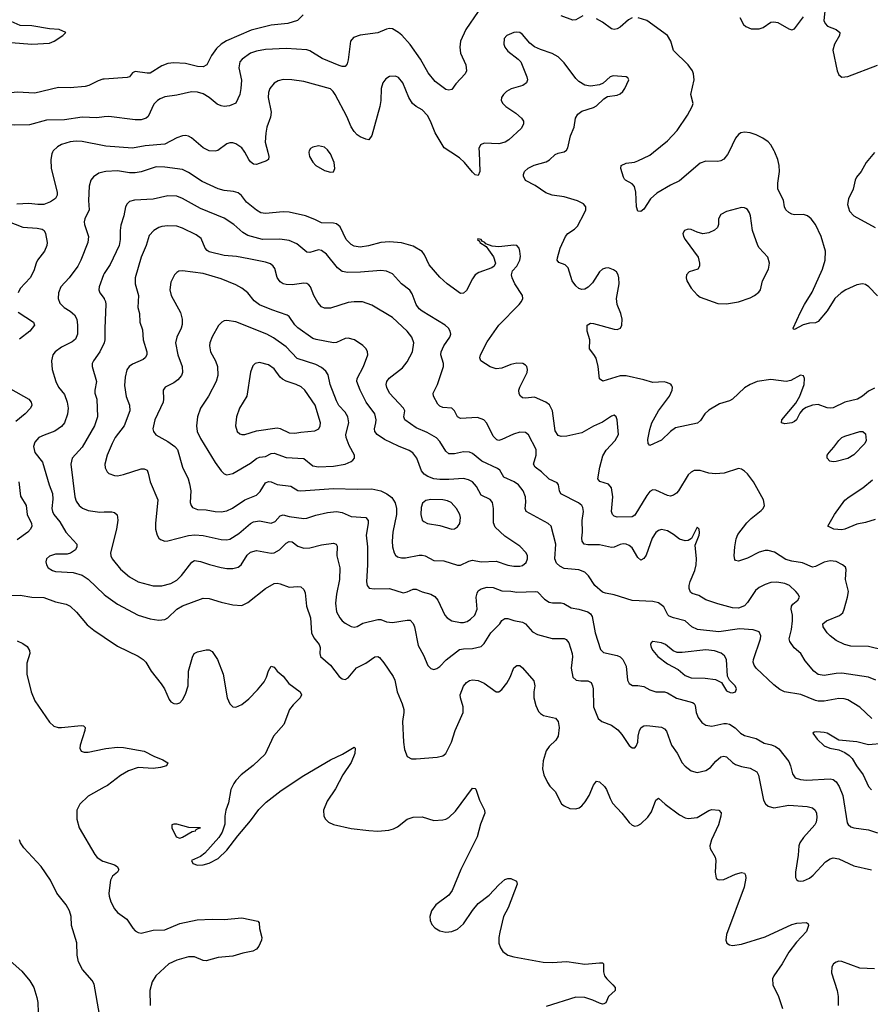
# Model space of a CAD drawing. Header units: inches. Extents: x 990586 to 1117858, y 769490 to 892071.
# Tile 119 of 248: x 1059428 to 1065182, y 824237 to 830896. Entities that reach past the tile are written whole.
import ezdxf

# ---------------------------------------------------------------- set-up
doc = ezdxf.new("R2010")
doc.units = ezdxf.units.IN
doc.header["$MEASUREMENT"] = 0
for name, color, linetype in [('B0852', 7, 'Continuous'), ('B0853', 7, 'Continuous'), ('B0862', 7, 'Continuous'), ('B0863', 7, 'Continuous')]:
    doc.layers.add(name, color=color, linetype=linetype)

msp = doc.modelspace()

# ---------------------------------------------------------------- linework, layer by layer
at = {"layer": 'B0852', "color": 6}
for points, elevation in [([(1059649.5, 830000), (1059644.9, 829990), (1059639, 829950), (1059640.8, 829890), (1059681.9, 829730), (1059682.3, 829710), (1059670, 829686.3), (1059636.5, 829663.5), (1059590, 829647.4), (1059550, 829646.8), (1059490, 829653.6), (1059407.7, 829647.7)], 2700), ([(1060000, 829867.4), (1059962.2, 829857.8), (1059926, 829834), (1059908.2, 829810), (1059897.8, 829770), (1059892.6, 829672.6), (1059897.8, 829610), (1059869.2, 829550), (1059865, 829530), (1059866.5, 829510), (1059893.3, 829430), (1059887.8, 829390), (1059841.8, 829270), (1059821.3, 829230), (1059762.7, 829150), (1059707.1, 829090), (1059689.2, 829049.2), (1059688.1, 829010), (1059699.2, 828979.2), (1059727.5, 828950), (1059770, 828925.9), (1059799.4, 828899.4), (1059813.5, 828870), (1059819, 828830), (1059818.7, 828770), (1059804.7, 828735.3), (1059782.6, 828717.4), (1059710, 828682.2), (1059667.9, 828650), (1059652.8, 828630), (1059642.5, 828590), (1059647.6, 828530), (1059672, 828450), (1059691.1, 828410), (1059730, 828361.4), (1059749.3, 828309.3), (1059755.9, 828270), (1059751.5, 828228.5), (1059731.3, 828170), (1059710, 828144.2), (1059666.5, 828113.5), (1059592.6, 828087.4), (1059557.9, 828070), (1059530, 828038.1), (1059522.3, 828010), (1059531.3, 827970), (1059582.6, 827902.6), (1059627.7, 827750), (1059650, 827691.2), (1059652.6, 827652.6), (1059645.5, 827590), (1059649.4, 827569.4), (1059659.4, 827550), (1059699.2, 827499.2), (1059738.8, 827430), (1059813.8, 827350), (1059815.2, 827330), (1059805, 827310), (1059772.1, 827287.9), (1059750, 827282.6), (1059670, 827282.4), (1059630, 827267.3), (1059610.1, 827250), (1059604.2, 827230), (1059608.1, 827210), (1059621.3, 827190), (1059650, 827170.1), (1059670, 827164.8), (1059790, 827157.9), (1059850, 827139.3), (1059890, 827113.1), (1060000, 827008.4)], 2800), ([(1059304.8, 829550), (1059450, 829493), (1059546.7, 829486.7), (1059578.9, 829478.9), (1059593.1, 829470), (1059602, 829450), (1059613.1, 829390), (1059612.1, 829370), (1059596.2, 829330), (1059548.9, 829270), (1059538.5, 829250), (1059523.3, 829196.7), (1059498.5, 829150), (1059430, 829077.1), (1059417, 829050)], 2700), ([(1060000, 829179.6), (1059994, 829170), (1059964.7, 829090), (1059963.7, 829070), (1059969.5, 829050), (1059999.6, 829010), (1060000, 829009.2)], 2900), ([(1059417.2, 828917.2), (1059521.5, 828850), (1059528.2, 828830), (1059497.1, 828790), (1059425.4, 828734.6)], 2700), ([(1060000.1, 828710), (1059970.2, 828649.8), (1059927.5, 828590), (1059919.1, 828570), (1059917, 828550), (1059947.7, 828450), (1059936, 828390), (1059937, 828370), (1059950.2, 828330), (1059953.3, 828210), (1059933, 828150), (1059850, 828004.9), (1059783.5, 827930), (1059774, 827890), (1059800.6, 827670), (1059810, 827639.3), (1059829.7, 827609.7), (1059852.1, 827592.1), (1059890, 827577.6), (1059970, 827566.1), (1060000, 827566.8)], 2900), ([(1059275.4, 828450), (1059490.3, 828330.3), (1059506.5, 828310), (1059509, 828290), (1059499.8, 828270), (1059464.9, 828230), (1059401.1, 828178.9)], 2700), ([(1059421.9, 827770), (1059433.7, 827673.7), (1059470.8, 827610), (1059477.5, 827550), (1059506.8, 827490), (1059510.1, 827470), (1059501.7, 827450), (1059482.1, 827430), (1059410, 827377.9)], 2700), ([(1059370, 827002.2), (1059430, 827003.8), (1059510, 826990.7), (1059590, 826989.5), (1059670, 826958.9), (1059742.7, 826942.7), (1059769.5, 826929.5), (1059811.7, 826890), (1059884.7, 826804.7), (1059928.5, 826768.5), (1060000, 826720.4)], 2700), ([(1059410, 826695), (1059450, 826678), (1059477.3, 826657.3), (1059495, 826630), (1059496.4, 826610), (1059475.2, 826544.8), (1059477, 826470), (1059505.3, 826350), (1059529.8, 826290), (1059630, 826144.3), (1059658.7, 826118.7), (1059689.1, 826109.1), (1059710, 826108.7), (1059843.7, 826123.7), (1059859.6, 826119.6), (1059870, 826110.3), (1059868.4, 826088.4), (1059837.1, 825990), (1059835.1, 825970), (1059842.7, 825950), (1059863.4, 825943.4), (1059890, 825943.5), (1060000, 825964.7)], 2600), ([(1060000, 825704.9), (1059890, 825644.2), (1059835.2, 825590), (1059815.2, 825550), (1059813.2, 825490), (1059830.5, 825430), (1059935.2, 825250), (1059952.7, 825230), (1059990, 825205.3), (1060000, 825202.2)], 2600), ([(1059968.6, 824168.6), (1059932.6, 824372.6), (1059917.9, 824397.9), (1059853, 824473), (1059825.3, 824525.3), (1059816.2, 824570), (1059813.5, 824653.5), (1059778.7, 824770), (1059775.2, 824830), (1059765.3, 824870), (1059741.5, 824910), (1059678.6, 824990), (1059636.5, 825076.5), (1059573.8, 825170), (1059455.6, 825295.6), (1059434.1, 825330), (1059427.2, 825350)], 2600), ([(1059325.7, 824565.7), (1059441.2, 824461.2), (1059496.9, 824396.9), (1059522.9, 824350), (1059544.1, 824284.1), (1059549.8, 824250), (1059554.4, 824114.4)], 2600)]:
    msp.add_lwpolyline(points, dxfattribs=dict(at, elevation=elevation))
at = {"layer": 'B0853', "color": 6}
for points, elevation in [([(1059370, 830742), (1059510, 830730.3), (1059630, 830736.3), (1059661.5, 830750), (1059719.5, 830790), (1059739.5, 830810), (1059694, 830830), (1059630, 830834.5), (1059510, 830854.8), (1059430, 830856.4), (1059350, 830893.4)], 2400), ([(1060000, 830493.5), (1059990, 830492.8), (1059957.6, 830482.4), (1059895.1, 830450), (1059870, 830444.3), (1059770, 830436.3), (1059690, 830437.2), (1059530, 830399.2), (1059410, 830405.5), (1059370, 830402.3), (1059290, 830385.6), (1059190, 830387.5), (1059090, 830363.2), (1059067.3, 830352.7), (1059045.7, 830334.3), (1058927.8, 830170), (1058913.2, 830130), (1058891, 830010), (1058885.1, 830000)], 2500), ([(1060000, 830238.2), (1059950, 830232.4), (1059850, 830237.9), (1059730, 830218.4), (1059610, 830215.8), (1059495.1, 830184.9), (1059390, 830182.4), (1059270, 830190.9), (1059210, 830178.2), (1059189.4, 830170), (1059163.6, 830150), (1059149.8, 830130), (1059147.7, 830110), (1059163.7, 830090), (1059250, 830032.2), (1059277.9, 830000)], 2600), ([(1060000, 830042.1), (1059850, 830072.7), (1059810, 830074.7), (1059770, 830070), (1059710, 830051.4), (1059682.9, 830037.1), (1059654.2, 830010), (1059649.5, 830000)], 2700)]:
    msp.add_lwpolyline(points, dxfattribs=dict(at, elevation=elevation))
at = {"layer": 'B0862', "color": 6}
for points, elevation in [([(1061105.5, 830000), (1061112.9, 829970), (1061110.4, 829949.6), (1061097.9, 829942.1), (1061030, 829916.7), (1061010, 829919.9), (1060990, 829934.1), (1060977.6, 829950), (1060951, 830000)], 2700), ([(1061383.6, 830000), (1061383.1, 829996.9), (1061387.5, 829970), (1061410, 829932.8), (1061430, 829910.7), (1061490, 829875.8), (1061530, 829864.6), (1061550, 829866.6), (1061560.1, 829890), (1061554.6, 829930), (1061530, 829989.1), (1061522.2, 830000)], 2800), ([(1062534.9, 830000), (1062539.4, 829870), (1062530, 829841.4), (1062510, 829847.5), (1062490, 829864.9), (1062436, 829930), (1062402.1, 829962.1), (1062344.5, 830000)], 2700), ([(1065210, 828404.3), (1065170, 828384.1), (1065128.9, 828350), (1065095.1, 828330), (1065010, 828309.8), (1064930, 828271.9), (1064910, 828267.8), (1064890, 828271), (1064830, 828293.6), (1064790, 828289.2), (1064747.5, 828272.5), (1064722.9, 828257.1), (1064705.4, 828234.6), (1064681.9, 828190), (1064670, 828178.3), (1064650, 828169.9), (1064604, 828164), (1064581.2, 828170), (1064584.3, 828190), (1064677, 828303), (1064704.8, 828350), (1064733.8, 828430), (1064735.6, 828470), (1064730, 828487.8), (1064710, 828492.6), (1064644.9, 828455.1), (1064611.7, 828448.3), (1064510, 828461.9), (1064416.3, 828450), (1064370.1, 828430), (1064330, 828406.2), (1064250, 828329.1), (1064230, 828318.3), (1064162.4, 828297.6), (1064090, 828254.7), (1064063.4, 828230), (1064033.7, 828186.3), (1064012.1, 828167.9), (1063864.6, 828135.4), (1063829.4, 828110.6), (1063770, 828052), (1063690, 828015.4), (1063679.9, 828030), (1063676.9, 828056.9), (1063690, 828124.6), (1063704, 828170), (1063748.1, 828251.9), (1063824.1, 828350), (1063841.7, 828390), (1063844.7, 828410), (1063840, 828420), (1063831.8, 828431.8), (1063803.5, 828443.5), (1063786.4, 828446.4), (1063710, 828442.5), (1063650, 828460.5), (1063530, 828487), (1063490, 828486.7), (1063372.1, 828452.1), (1063350, 828468.4), (1063341.2, 828550), (1063326.3, 828606.3), (1063312.3, 828632.3), (1063282.8, 828670), (1063284.8, 828730), (1063265.5, 828790), (1063266.4, 828830), (1063290, 828842.7), (1063310, 828841.9), (1063450, 828802.4), (1063470, 828801.1), (1063492.9, 828810), (1063502, 828830), (1063503.5, 828870), (1063494.3, 828910), (1063469.2, 828969.2), (1063464.5, 829010), (1063482, 829110), (1063481.6, 829150), (1063476.5, 829170), (1063464.1, 829190), (1063444.8, 829204.8), (1063410, 829217.3), (1063390, 829216.5), (1063370, 829208.5), (1063350, 829191.7), (1063303.7, 829116.3), (1063273.5, 829086.5), (1063250, 829074.7), (1063230, 829072), (1063210, 829078.9), (1063190, 829096), (1063164.3, 829130), (1063138.7, 829218.7), (1063117.4, 829237.4), (1063074.3, 829254.3), (1063064.7, 829270), (1063065.9, 829285.9), (1063083.3, 829350), (1063119.8, 829430), (1063134.7, 829450), (1063180.9, 829479.1), (1063201, 829499), (1063249.2, 829590), (1063257.7, 829610), (1063257.3, 829630), (1063242.2, 829650), (1063200.3, 829670), (1063110, 829698.4), (1063030, 829709.9), (1062986.3, 829726.3), (1062914.5, 829774.5), (1062850, 829809.6), (1062836.9, 829836.9), (1062836.2, 829850), (1062843.7, 829870), (1062867.6, 829892.4), (1062908.6, 829911.4), (1062990, 829934.9), (1063012, 829948), (1063050, 829985.2), (1063070, 829994.1), (1063100.4, 830000)], 2700), ([(1064224.4, 830000), (1064216.5, 829983.5), (1064190, 829952.3), (1064170, 829941.3), (1064150, 829937.2), (1064070, 829940), (1064030, 829925.2), (1063890, 829807.1), (1063830, 829778), (1063737.3, 829722.7), (1063695.9, 829684.1), (1063650, 829613.8), (1063630, 829598.7), (1063610, 829600.4), (1063599.9, 829630), (1063595.1, 829730), (1063587.6, 829767.6), (1063570, 829786.3), (1063525.3, 829810), (1063518.6, 829818.6), (1063511.2, 829831.2), (1063495, 829890), (1063496, 829910), (1063530, 829925.4), (1063587.1, 829932.9), (1063610, 829940.6), (1063690, 829979.9), (1063714.9, 830000)], 2600), ([(1065230, 829028.4), (1065171.2, 829090), (1065150, 829104.7), (1065130, 829110.6), (1065090, 829103.4), (1065015.9, 829070), (1064985.4, 829050), (1064942, 829010), (1064890, 828926.1), (1064830, 828854.8), (1064810, 828845.4), (1064770, 828843.1), (1064726.6, 828833.4), (1064670, 828799.8), (1064662.9, 828802.9), (1064659.1, 828810), (1064710, 828918.8), (1064735.7, 828970), (1064787.6, 829052.4), (1064858.7, 829210), (1064875.7, 829270), (1064879.3, 829330), (1064848.4, 829430), (1064810, 829510.3), (1064782.5, 829550), (1064757.2, 829570), (1064730, 829579.3), (1064670, 829577.1), (1064650, 829582), (1064630, 829592.2), (1064610.2, 829610.2), (1064602.2, 829630), (1064595.1, 829675.1), (1064556.7, 829750), (1064556.3, 829790), (1064567.8, 829870), (1064565.6, 829910), (1064556.6, 829950), (1064536.2, 830000)], 2600), ([(1065210, 829997.8), (1065152.9, 829930), (1065119.3, 829870), (1065089.5, 829830.5), (1065079.2, 829810), (1065065.5, 829750), (1065034.4, 829685.6), (1065027.3, 829647.3), (1065041.4, 829601.4), (1065070.6, 829570.6), (1065214.1, 829490)], 2600), ([(1065270, 826633.2), (1065170, 826657.7), (1065050, 826659.8), (1065007.6, 826670), (1064950, 826698.4), (1064910, 826728.3), (1064889.3, 826750), (1064862.6, 826790), (1064860.9, 826810), (1064886.3, 826830), (1064974.4, 826865.6), (1064994.9, 826885.1), (1065005.2, 826910), (1065028.6, 826990), (1065034.1, 827030), (1065014, 827110), (1065018.9, 827178.9), (1065013.2, 827193.2), (1064994.3, 827210), (1064950, 827231.8), (1064910, 827237.1), (1064870, 827228.5), (1064810, 827198.3), (1064790, 827193.8), (1064722.6, 827222.6), (1064650, 827233.8), (1064610, 827246.1), (1064534.4, 827294.4), (1064490, 827306.7), (1064470, 827306), (1064430, 827295.3), (1064350, 827254.3), (1064310, 827240.5), (1064290, 827235.2), (1064270, 827239.2), (1064265.1, 827245.1), (1064260.1, 827270), (1064265.6, 827330), (1064274.7, 827385.3), (1064285.3, 827414.7), (1064345.8, 827494.2), (1064376.2, 827523.8), (1064443.7, 827576.3), (1064457, 827590), (1064466, 827610), (1064458.8, 827650), (1064390.8, 827770), (1064350, 827824.8), (1064330, 827843.7), (1064310, 827856.3), (1064290, 827860.3), (1064192.7, 827830), (1064135.6, 827824.4), (1064090, 827829), (1064030, 827847.6), (1063990, 827846.4), (1063970, 827836.3), (1063950, 827817.2), (1063883.5, 827710), (1063870, 827693.2), (1063850, 827679.5), (1063830, 827674.4), (1063810, 827677.7), (1063730, 827713.8), (1063710, 827715.5), (1063690, 827704.4), (1063670, 827678.2), (1063590, 827545.1), (1063570, 827532.9), (1063470, 827532.2), (1063450, 827538.8), (1063437.4, 827550), (1063432.2, 827570), (1063439.7, 827670), (1063430.7, 827730.7), (1063410, 827755), (1063353.3, 827773.3), (1063337.8, 827790), (1063351.8, 827870), (1063372.7, 827947.3), (1063395.8, 827984.2), (1063456.8, 828050), (1063479.6, 828090), (1063469.5, 828189.5), (1063462.7, 828210), (1063450, 828220.5), (1063430, 828215), (1063370, 828173.4), (1063310, 828147.5), (1063230, 828103.2), (1063130, 828080.2), (1063090, 828077.3), (1063070, 828084.7), (1063050, 828115.4), (1063031.6, 828251.6), (1063011.9, 828291.9), (1062986.7, 828310), (1062910, 828344), (1062850, 828337.1), (1062830, 828339.5), (1062814.9, 828350), (1062805.6, 828365.6), (1062804.8, 828390), (1062810.5, 828410), (1062861.5, 828510), (1062863.6, 828530), (1062857.7, 828550), (1062850, 828559.4), (1062830.9, 828570.9), (1062790, 828573.9), (1062750, 828564.7), (1062690, 828538.3), (1062650, 828535), (1062610, 828548.8), (1062547.2, 828590), (1062541.1, 828610), (1062544, 828630), (1062590, 828716.9), (1062670, 828831.1), (1062807.3, 828970), (1062822.8, 828990), (1062830.9, 829010), (1062829.3, 829030), (1062777.5, 829110), (1062759, 829150), (1062754.8, 829170), (1062761.9, 829198.1), (1062790, 829230.1), (1062811.5, 829270), (1062814.9, 829294.9), (1062811.6, 829331.6), (1062805.5, 829350), (1062790, 829368.4), (1062770, 829370.9), (1062670, 829359.6), (1062624.4, 829364.4), (1062580.4, 829380.4), (1062575.1, 829390), (1062557.2, 829397.2), (1062550, 829410.7), (1062526, 829414), (1062523.8, 829410), (1062538.4, 829398.4), (1062540.5, 829390), (1062582.6, 829362.6), (1062599.8, 829339.8), (1062632.4, 829292.4), (1062646.2, 829250), (1062637.8, 829230), (1062621.3, 829218.7), (1062534.4, 829185.6), (1062510, 829169.9), (1062490, 829143.2), (1062450, 829064.5), (1062430, 829046.3), (1062410, 829043.8), (1062320.2, 829110), (1062270, 829155.2), (1062197.3, 829237.3), (1062166.4, 829306.4), (1062150, 829327.9), (1062090, 829365.5), (1062010, 829388.1), (1061930, 829393.5), (1061870, 829389.2), (1061787.4, 829367.4), (1061730, 829358.2), (1061690, 829363.6), (1061670, 829376.6), (1061637.3, 829410), (1061594.7, 829494.7), (1061570, 829516.3), (1061550, 829520.6), (1061470, 829521.6), (1061425.4, 829545.4), (1061362, 829570), (1061250, 829594.4), (1061210, 829597.1), (1061090, 829584.8), (1061059.9, 829590), (1061030, 829607.5), (1060961.9, 829661.9), (1060927.3, 829707.3), (1060905.8, 829725.8), (1060874.8, 829734.8), (1060810, 829740.5), (1060770, 829752.2), (1060661.2, 829801.2), (1060570, 829862.6), (1060530, 829882), (1060410, 829899.6), (1060350, 829900.3), (1060250, 829867.7), (1060210, 829860.7), (1060170, 829860.4), (1060090, 829874), (1060010, 829870), (1060000, 829867.4)], 2800), ([(1065219.6, 826430), (1065168.9, 826450), (1064990, 826477.5), (1064950, 826474.9), (1064870, 826460.7), (1064830, 826466.7), (1064799.2, 826490), (1064740.9, 826560.9), (1064712.9, 826610), (1064667.6, 826647.6), (1064636.9, 826690), (1064633.8, 826710), (1064648.9, 826771.1), (1064655.4, 826830), (1064655.2, 826870), (1064646.1, 826910), (1064647.7, 826930), (1064657, 826943), (1064691.8, 826970), (1064701.9, 826990), (1064693.7, 827010), (1064677, 827030), (1064634.7, 827070), (1064602.9, 827082.9), (1064548.8, 827091.2), (1064510, 827089), (1064470, 827076.2), (1064430, 827055.8), (1064404.7, 827035.3), (1064350, 826955.4), (1064330, 826933.2), (1064290, 826917), (1064250, 826918.9), (1064150, 826944.7), (1064070, 826973.6), (1064021.3, 827001.3), (1063976.4, 827016.4), (1063964.8, 827024.8), (1063955.6, 827050), (1063956.4, 827070), (1063963.1, 827096.9), (1063994, 827170), (1064004.4, 827210), (1064005.7, 827250), (1063996.7, 827343.3), (1064024.3, 827410), (1064025.5, 827425.5), (1064023.1, 827450), (1064010, 827464), (1063972, 827388), (1063950, 827373.1), (1063930, 827370.6), (1063890, 827383.6), (1063850, 827415.5), (1063810, 827439.3), (1063770, 827447.3), (1063750, 827441.7), (1063730, 827427.6), (1063705.3, 827390), (1063665.5, 827274.5), (1063650, 827252), (1063630, 827241.6), (1063610, 827258.4), (1063570, 827323.6), (1063550, 827339.5), (1063530, 827348.1), (1063510, 827350.9), (1063490, 827347.5), (1063450, 827328.8), (1063430, 827325.7), (1063350, 827344.9), (1063270, 827344.9), (1063245.2, 827350), (1063231.7, 827370), (1063229.9, 827390), (1063234.3, 827430), (1063231.7, 827510), (1063242.1, 827570), (1063237.3, 827597.3), (1063229.9, 827610), (1063207.7, 827627.7), (1063089.2, 827689.2), (1063078.7, 827710), (1063071.5, 827751.5), (1063063.2, 827763.2), (1063010, 827788.2), (1062957.6, 827837.6), (1062914.3, 827870), (1062904.3, 827890), (1062922.5, 827950), (1062922.2, 827990), (1062868.6, 828088.6), (1062850, 828103.4), (1062810, 828106), (1062767.3, 828092.7), (1062690, 828056.2), (1062670, 828051), (1062655.1, 828055.1), (1062630, 828079.7), (1062587.9, 828167.9), (1062568.3, 828190), (1062524.8, 828204.8), (1062410, 828199), (1062389.9, 828210), (1062368.7, 828250), (1062350, 828268.4), (1062290, 828274.3), (1062270, 828281.7), (1062255.3, 828295.3), (1062228, 828350), (1062224.6, 828370), (1062254.2, 828430), (1062294, 828550), (1062293.8, 828570), (1062277, 828630), (1062278.2, 828650), (1062297.5, 828690), (1062338.3, 828750), (1062343.7, 828770), (1062340.4, 828790), (1062327.5, 828810), (1062306.2, 828830), (1062150, 828924), (1062130, 828940.6), (1062108.7, 828970), (1062081.7, 829041.7), (1062067.2, 829067.2), (1062010.7, 829110.7), (1061950, 829176.7), (1061910, 829195.8), (1061870, 829201), (1061732.3, 829187.7), (1061647.5, 829187.5), (1061610, 829194.2), (1061577.1, 829217.1), (1061502.9, 829310), (1061470, 829334.1), (1061450, 829338.6), (1061390, 829322.7), (1061370, 829323.5), (1061301.4, 829381.4), (1061250, 829403.6), (1061187.3, 829412.7), (1061070, 829408.5), (1060970, 829437.6), (1060936.4, 829456.4), (1060875.8, 829510), (1060810, 829553.9), (1060650, 829619), (1060530, 829687.4), (1060490, 829701.6), (1060430, 829704.7), (1060330, 829682.9), (1060203.6, 829676.4), (1060170, 829666.3), (1060154, 829650), (1060143.5, 829630), (1060132.2, 829570), (1060112.9, 829507.1), (1060107.6, 829470), (1060108.4, 829410), (1060101.1, 829370), (1060038.7, 829241.3), (1060000, 829179.6)], 2900), ([(1065192.5, 826170), (1065110, 826247.7), (1065030, 826297.4), (1065004.1, 826304.1), (1064970, 826304.9), (1064870, 826287.8), (1064830, 826287), (1064810, 826291.1), (1064712, 826332), (1064602.2, 826350), (1064570, 826366.5), (1064530, 826398.9), (1064410.5, 826510), (1064396.1, 826530), (1064390.2, 826550), (1064390.9, 826570), (1064439.2, 826710), (1064440.8, 826730), (1064430, 826755.8), (1064389.7, 826769.7), (1064295.9, 826775.9), (1064157, 826757), (1064011.8, 826771.8), (1063974.1, 826790), (1063930, 826830.8), (1063850, 826850.5), (1063822.2, 826862.2), (1063811.8, 826871.8), (1063784.3, 826924.3), (1063750, 826951.8), (1063710, 826960.3), (1063570, 826967.4), (1063450, 827006.4), (1063390, 827016.7), (1063370, 827024.8), (1063318.8, 827070), (1063275.5, 827135.5), (1063250, 827159.7), (1063210, 827175.2), (1063110, 827184.6), (1063080.7, 827200.7), (1063060, 827220), (1063048.4, 827250), (1063054.7, 827350), (1063022.5, 827470), (1063003.8, 827490), (1062854.9, 827570), (1062847.8, 827590), (1062852.6, 827632.6), (1062849.5, 827670), (1062832.7, 827710), (1062801.9, 827750), (1062771.6, 827770), (1062703, 827803), (1062675, 827850), (1062660.8, 827860.8), (1062554.4, 827910), (1062490, 827961.2), (1062470.6, 827970.6), (1062430, 827973.4), (1062370, 827959.3), (1062330, 827960.6), (1062310, 827977.1), (1062270, 828044.4), (1062248.2, 828068.2), (1062184.9, 828104.9), (1062110, 828136.5), (1062032, 828190), (1062025.9, 828210), (1062032.3, 828250), (1062023.4, 828270), (1061928.4, 828370), (1061911.6, 828408.4), (1061907.9, 828430), (1061911.7, 828450), (1061927.1, 828472.9), (1062017.3, 828542.7), (1062050, 828582.6), (1062084.6, 828650), (1062093.1, 828710), (1062079.4, 828750), (1062049.6, 828790), (1061950, 828882.1), (1061810, 828965.4), (1061747.5, 828987.5), (1061690, 828988.7), (1061650, 828983.1), (1061530, 828944.4), (1061490, 828944.1), (1061470, 828955.2), (1061444.6, 828984.6), (1061418.4, 829030), (1061394.9, 829090), (1061383, 829103), (1061370, 829111.2), (1061350, 829114.2), (1061270, 829102), (1061230, 829104.5), (1061210, 829110.8), (1061190, 829123.4), (1061178.1, 829138.1), (1061170, 829152.9), (1061153.1, 829213.1), (1061141.9, 829230), (1061123.9, 829243.9), (1061090, 829256.2), (1060978.8, 829278.8), (1060893.8, 829293.8), (1060810, 829300.9), (1060710, 829326.6), (1060695.1, 829335.1), (1060682.5, 829350), (1060655.6, 829415.6), (1060622, 829442), (1060530, 829486), (1060490, 829499.4), (1060430, 829502.5), (1060390, 829497.1), (1060368.4, 829490), (1060334.7, 829470), (1060304.2, 829435.8), (1060282.7, 829370), (1060249.2, 829290), (1060208.5, 829150), (1060209.8, 829110), (1060231, 829030), (1060227.7, 828950), (1060237.7, 828910), (1060241.2, 828850), (1060259, 828799), (1060262.4, 828730), (1060288.9, 828650), (1060286.8, 828630), (1060275.8, 828610), (1060262.3, 828597.7), (1060190, 828565.4), (1060168.4, 828550), (1060151.5, 828528.5), (1060141.2, 828478.8), (1060137.3, 828422.7), (1060148.1, 828348.1), (1060171.4, 828290), (1060172.2, 828250), (1060135.3, 828150), (1060074, 828070), (1060052.3, 828030), (1060019.6, 827950), (1060003.9, 827890), (1060005.6, 827865.6), (1060018.6, 827838.6), (1060030, 827827.1), (1060070, 827813.5), (1060090, 827812.2), (1060130, 827819.9), (1060250, 827858.8), (1060270, 827858.8), (1060289, 827849), (1060297.7, 827830), (1060309.6, 827770), (1060361.6, 827650), (1060346.9, 827490), (1060347.4, 827450), (1060357.8, 827410), (1060369.5, 827389.5), (1060380.4, 827380.4), (1060409.8, 827369.8), (1060430, 827371.3), (1060570, 827407.7), (1060611.5, 827411.5), (1060670, 827407.2), (1060790, 827380.6), (1060830, 827378.3), (1060850, 827384), (1060910, 827420.5), (1060990, 827488.1), (1061010, 827499.4), (1061050, 827505.9), (1061130, 827490.6), (1061156.5, 827503.5), (1061190, 827541.8), (1061210, 827547.1), (1061250, 827536), (1061350, 827522.6), (1061370, 827524.4), (1061430, 827544.2), (1061510, 827562.2), (1061570, 827570), (1061610, 827563.2), (1061670, 827535.5), (1061770, 827530), (1061784.9, 827510), (1061785.8, 827490), (1061772, 827410), (1061780.1, 827330), (1061780.3, 827210), (1061773.3, 827093.3), (1061777.8, 827070), (1061791.6, 827051.6), (1061826.4, 827046.4), (1061930, 827048.2), (1062020.9, 827020.9), (1062050, 827027), (1062090, 827044.3), (1062110, 827044.3), (1062150, 827026), (1062210, 827011), (1062235.4, 826995.4), (1062256.9, 826970), (1062303.9, 826870), (1062319.7, 826850), (1062350.7, 826830.7), (1062410, 826818.6), (1062430, 826819), (1062453.8, 826826.2), (1062477.9, 826842.1), (1062505.9, 826870), (1062522.8, 826910), (1062515.4, 826990), (1062522.1, 827017.9), (1062530, 827032.9), (1062550, 827047.2), (1062590, 827058.7), (1062630, 827055.1), (1062690, 827032.9), (1062750, 827032.4), (1062790, 827024.1), (1062916.9, 827030), (1062930, 827026.3), (1062977.9, 826977.9), (1063010, 826957.3), (1063031.6, 826951.6), (1063090, 826951.8), (1063107.9, 826947.9), (1063158.6, 826918.6), (1063210.2, 826910.2), (1063270.8, 826890.8), (1063290, 826878), (1063299.7, 826859.7), (1063320.5, 826750), (1063357.2, 826637.2), (1063376.8, 826616.8), (1063470, 826597), (1063490, 826587.4), (1063507.1, 826570), (1063530, 826524.8), (1063539.2, 826430), (1063550, 826406.5), (1063573.7, 826393.7), (1063610, 826394), (1063650, 826386.3), (1063690, 826364.3), (1063730, 826350.7), (1063790, 826349.6), (1063810, 826344.6), (1063870, 826307.5), (1063979.1, 826279.1), (1063990.7, 826270.7), (1063997, 826257), (1064004.4, 826210), (1064017, 826177), (1064043.1, 826143.1), (1064070, 826125), (1064110, 826118.5), (1064190, 826136.4), (1064210, 826136.8), (1064230, 826131), (1064267.7, 826107.7), (1064302.9, 826070), (1064330, 826054.7), (1064410, 826034.8), (1064464.1, 826004.1), (1064513.1, 825993.1), (1064541.5, 825981.5), (1064563.9, 825963.9), (1064630, 825879.4), (1064642.1, 825850), (1064655.5, 825795.5), (1064673, 825770), (1064710, 825757.5), (1064750, 825752.8), (1064910, 825762.6), (1064930, 825756.8), (1064950, 825740.8), (1064970.4, 825710), (1064994.9, 825650), (1065025.5, 825465.5), (1065032.7, 825452.7), (1065050, 825438.6), (1065070.8, 825430.8), (1065170, 825417.4), (1065230, 825396.4)], 3000), ([(1060000, 829009.2), (1060008.8, 828990), (1060011.1, 828970), (1060003, 828810), (1060004.7, 828730), (1060000.1, 828710)], 2900), ([(1065214.9, 827514.9), (1065150, 827495.7), (1065090, 827484.4), (1065010, 827449.5), (1064990, 827445.5), (1064935.1, 827450), (1064893.7, 827470), (1064939.1, 827550), (1065010, 827646.1), (1065038.1, 827670), (1065131.8, 827730), (1065196.7, 827783.3)], 2700), ([(1060000, 827566.8), (1060050, 827568.1), (1060070, 827564), (1060086.4, 827546.4), (1060090.9, 827510.9), (1060083, 827450), (1060042.8, 827290), (1060044.5, 827270), (1060053, 827250), (1060110, 827179.5), (1060170, 827129), (1060230, 827093.6), (1060330, 827066.3), (1060390, 827066.7), (1060450, 827083.3), (1060490, 827106.3), (1060522.2, 827137.8), (1060593, 827227), (1060610, 827237.7), (1060650, 827232.9), (1060710.8, 827210.8), (1060790, 827190.5), (1060830, 827184.8), (1060870, 827185.3), (1060905.4, 827194.6), (1060926.4, 827210), (1060966.3, 827273.7), (1060990, 827295.2), (1061030, 827306.1), (1061130, 827288), (1061150, 827290.6), (1061185.5, 827310), (1061230, 827355.4), (1061250, 827366.8), (1061270, 827365.3), (1061310, 827336.7), (1061350, 827321.2), (1061390, 827323.7), (1061470, 827345), (1061550, 827355.7), (1061568.5, 827348.5), (1061574.6, 827334.6), (1061573.1, 827270), (1061593.7, 827190), (1061591.8, 827110), (1061570, 827010), (1061563.8, 826950), (1061571.8, 826891.8), (1061594, 826850), (1061610, 826829.7), (1061630, 826814.2), (1061670, 826793.2), (1061690, 826787.7), (1061710, 826791.5), (1061750, 826814.7), (1061850, 826839.4), (1061870, 826839.8), (1061910, 826824.8), (1061950, 826818.9), (1062050, 826835.6), (1062070, 826835), (1062090, 826813.1), (1062098, 826790), (1062123.1, 826663.1), (1062159, 826599), (1062189, 826529), (1062210, 826508), (1062230, 826502.1), (1062250, 826507.8), (1062270, 826521.5), (1062313.6, 826566.4), (1062403.4, 826636.6), (1062430, 826641.9), (1062490, 826642.7), (1062550, 826657.6), (1062570, 826676.5), (1062615.3, 826750), (1062675.4, 826810), (1062690, 826832.5), (1062710, 826846.8), (1062730, 826845.7), (1062770, 826832.5), (1062830, 826821.3), (1062850, 826809.7), (1062896.2, 826756.2), (1062930, 826737.9), (1063030, 826711), (1063110, 826711.4), (1063125.4, 826705.4), (1063142.6, 826682.6), (1063165.1, 826610), (1063168.1, 826588.1), (1063159.1, 826510), (1063170.1, 826450), (1063191.1, 826430), (1063224.2, 826424.2), (1063270, 826424.6), (1063293.5, 826413.5), (1063303.5, 826390), (1063306.1, 826370), (1063310.1, 826250), (1063340.4, 826170), (1063366.7, 826150), (1063430, 826124.9), (1063473.5, 826093.5), (1063502, 826062), (1063550, 825987), (1063570, 825972.6), (1063590, 825972.3), (1063597.7, 825982.3), (1063608.6, 826010), (1063611.7, 826050), (1063621.4, 826090), (1063631.7, 826108.3), (1063650, 826121.1), (1063670, 826123.5), (1063770, 826110.8), (1063790, 826100.8), (1063804, 826084), (1063837.2, 825990), (1063875.4, 825935.4), (1063910, 825871.4), (1063930, 825848.6), (1063970, 825817), (1064010, 825805.8), (1064070, 825818.9), (1064101.4, 825838.6), (1064137.6, 825882.4), (1064170, 825911.8), (1064190, 825916.3), (1064210, 825910.5), (1064250, 825872.1), (1064270, 825859.2), (1064310, 825845.3), (1064370, 825833.8), (1064414.2, 825810), (1064426.6, 825786.6), (1064458.4, 825618.4), (1064472.1, 825592.1), (1064490, 825576.6), (1064530, 825566.6), (1064630, 825583.2), (1064753.9, 825573.9), (1064790, 825566), (1064808.2, 825550), (1064818, 825530), (1064821.2, 825501.2), (1064816.6, 825470), (1064806.2, 825450), (1064730, 825366.3), (1064704.7, 825330), (1064697.9, 825310), (1064693.4, 825246.6), (1064674.7, 825130), (1064675.8, 825095.8), (1064682.4, 825082.4), (1064693.4, 825073.4), (1064710, 825069.7), (1064730, 825072.1), (1064770, 825089.4), (1064794.9, 825110), (1064879.6, 825200.4), (1064910, 825222), (1064930, 825227.2), (1064970, 825220.8), (1065070, 825173.3), (1065190, 825146.1)], 2900), ([(1060000, 827008.4), (1060010, 826998.9), (1060090, 826943.5), (1060230, 826870), (1060310, 826845.2), (1060370, 826834.9), (1060410, 826840.6), (1060430, 826850.9), (1060491.4, 826908.6), (1060530, 826932), (1060670, 826984.1), (1060710, 826982.4), (1060790, 826956.9), (1060870, 826939.5), (1060930, 826934.4), (1060970, 826953.9), (1061090, 827048.7), (1061150, 827083.4), (1061170, 827086.2), (1061190, 827081.9), (1061250, 827058.1), (1061310, 827063), (1061330, 827060.1), (1061350, 827043.2), (1061359.2, 827019.2), (1061367.3, 826930), (1061395.9, 826850), (1061401.6, 826750), (1061416.8, 826716.8), (1061454.5, 826670), (1061460.2, 826650), (1061457.5, 826610), (1061462.7, 826590), (1061530, 826530.1), (1061590, 826454.2), (1061610, 826438.5), (1061630, 826435), (1061650, 826444.4), (1061706.8, 826513.2), (1061770, 826544), (1061830, 826586.7), (1061850, 826590.5), (1061862.4, 826582.4), (1061890, 826547.7), (1061955.2, 826455.2), (1061965.6, 826430), (1061981.5, 826350), (1062015.2, 826270), (1062025.8, 826230), (1062027, 826210), (1062017.2, 826150), (1062023.4, 826010), (1062030, 825960.4), (1062050, 825913.7), (1062078.5, 825898.5), (1062110, 825896.7), (1062251.4, 825908.6), (1062290, 825917.9), (1062310, 825932.5), (1062349.9, 826010), (1062372.7, 826090), (1062426.6, 826210), (1062428.3, 826250), (1062409.2, 826310), (1062408.1, 826330), (1062430, 826389.5), (1062450, 826414.4), (1062470, 826426.9), (1062490, 826432), (1062530, 826427.2), (1062570, 826408.9), (1062650, 826349.8), (1062670, 826351.4), (1062690, 826365.4), (1062723.6, 826410), (1062744.9, 826450), (1062770, 826513.5), (1062790, 826529.5), (1062810, 826528.3), (1062830, 826512.7), (1062905.9, 826425.9), (1062911.8, 826391.8), (1062905.2, 826350), (1062905.1, 826310), (1062918.2, 826258.2), (1062938.3, 826218.3), (1062950, 826204.4), (1062971.2, 826191.2), (1063051.8, 826171.8), (1063070, 826149.2), (1063076.7, 826110), (1063070.3, 826049.7), (1063055.6, 826024.4), (1063010, 825981.7), (1062990, 825950.7), (1062970, 825884.2), (1062965.2, 825830), (1062973.9, 825790), (1062998, 825738), (1063013.4, 825713.4), (1063050, 825676.6), (1063093.2, 825593.2), (1063110, 825580.1), (1063150, 825561.5), (1063190, 825558.9), (1063213.2, 825566.8), (1063230, 825578.5), (1063253.9, 825606.1), (1063280.1, 825650), (1063310, 825719.2), (1063330, 825745.7), (1063350, 825741.8), (1063384.9, 825710), (1063397.9, 825690), (1063421, 825630), (1063438.5, 825598.5), (1063501, 825530), (1063550, 825466.4), (1063570, 825448.1), (1063590, 825441.5), (1063610, 825446.2), (1063630, 825458.1), (1063677.2, 825502.8), (1063700.8, 825539.2), (1063730, 825618.5), (1063750, 825630.8), (1063794.3, 825590), (1063890, 825518.8), (1063930, 825499), (1063950, 825494.4), (1064010, 825499.9), (1064090, 825548.6), (1064110, 825554.9), (1064156.1, 825550), (1064172, 825532), (1064171.4, 825510), (1064154.9, 825450), (1064107.4, 825350), (1064097, 825310), (1064099.2, 825290), (1064131.5, 825231.5), (1064136.6, 825210), (1064133.1, 825130), (1064140.2, 825090), (1064150, 825080.2), (1064158.7, 825078.7), (1064190, 825082), (1064270, 825116.9), (1064310, 825128.7), (1064330, 825124.4), (1064338.1, 825110), (1064340.3, 825090), (1064327.9, 825030), (1064210.1, 824710), (1064204.1, 824670), (1064211.3, 824651.3), (1064230, 824640.1), (1064250, 824635.9), (1064310, 824643.5), (1064470, 824694.7), (1064650, 824776.1), (1064685.8, 824785.8), (1064750.1, 824790.1), (1064761.1, 824781.1), (1064764.7, 824770), (1064749.4, 824730), (1064682.5, 824657.5), (1064630.4, 824589.6), (1064584.6, 824510), (1064528.9, 824430), (1064520.7, 824410), (1064522.9, 824370), (1064560.6, 824290), (1064587.2, 824210)], 2800), ([(1060000, 826720.4), (1060090, 826659.9), (1060230, 826592.5), (1060262.7, 826570), (1060280.6, 826550), (1060317.6, 826490), (1060385.3, 826405.3), (1060406.4, 826370), (1060437.9, 826297.9), (1060450, 826283.5), (1060470, 826271.3), (1060490, 826268.5), (1060510, 826275.8), (1060530, 826296.6), (1060550, 826334.4), (1060567.6, 826390), (1060570.6, 826490), (1060595.9, 826584.1), (1060608.8, 826610), (1060630, 826620.6), (1060690, 826634.1), (1060710, 826633.5), (1060730, 826622.3), (1060766, 826570), (1060804.5, 826470), (1060831.9, 826310), (1060849.5, 826269.5), (1060870, 826250.1), (1060890, 826246.2), (1060930, 826264), (1060976.9, 826303.1), (1061036.9, 826363.1), (1061081.8, 826418.2), (1061097.8, 826450), (1061110, 826492.8), (1061130, 826524.6), (1061150, 826518.3), (1061170, 826490.2), (1061210, 826456.8), (1061247.6, 826407.6), (1061324.8, 826350), (1061333.9, 826330), (1061325.9, 826310), (1061277.5, 826262.5), (1061253, 826230), (1061214.6, 826130), (1061145, 826050), (1061087.5, 825930), (1061007.1, 825852.9), (1060926.6, 825790), (1060890, 825751.6), (1060875.5, 825730), (1060857, 825690), (1060840, 825600), (1060821.9, 825550), (1060815.5, 825510), (1060815.2, 825455.2), (1060798, 825402), (1060775.3, 825364.7), (1060680.5, 825259.5), (1060650, 825237.4), (1060589.1, 825210), (1060599.1, 825190), (1060630, 825179.2), (1060670, 825179.5), (1060710, 825192), (1060770, 825223.9), (1060830, 825279.8), (1060902.9, 825377.1), (1060990, 825479), (1061045.3, 825554.7), (1061095.1, 825604.9), (1061195.8, 825684.2), (1061350, 825784.4), (1061530.9, 825890), (1061611.4, 825928.6), (1061690, 825976.9), (1061696.9, 825970), (1061693.9, 825933.9), (1061670, 825873.3), (1061614.2, 825790), (1061565.1, 825694.9), (1061507.2, 825610), (1061483.1, 825550), (1061485.5, 825510), (1061496.3, 825490), (1061515.9, 825470), (1061550, 825454.1), (1061670, 825427), (1061790, 825411.8), (1061850.9, 825409.1), (1061925.2, 825414.8), (1061956.7, 825423.3), (1061982.8, 825437.2), (1062050, 825489.4), (1062090, 825502.8), (1062150, 825504.7), (1062230, 825480.7), (1062290, 825484.3), (1062310, 825489.3), (1062330, 825501), (1062375.7, 825544.3), (1062490, 825699.6), (1062510, 825697.6), (1062512.5, 825692.5), (1062537.6, 825617.6), (1062571.5, 825550), (1062573.8, 825530), (1062544.5, 825455.5), (1062522.4, 825370), (1062411.3, 825150), (1062353.6, 825006.4), (1062330, 824975.3), (1062243.3, 824910), (1062212.8, 824870), (1062203.1, 824830), (1062204.4, 824804.4), (1062215.9, 824775.9), (1062235.2, 824755.2), (1062270, 824733.1), (1062310, 824725.8), (1062350, 824729.2), (1062390, 824744.5), (1062430, 824781.4), (1062490, 824871.2), (1062530, 824919.2), (1062604.7, 824975.3), (1062670, 825046.2), (1062710, 825081.3), (1062730, 825089), (1062750, 825087.7), (1062788.2, 825070), (1062792.1, 825050), (1062731.9, 824890), (1062700.9, 824830), (1062674.7, 824725.3), (1062669, 824690), (1062669.3, 824650), (1062679.4, 824619.4), (1062695.5, 824595.5), (1062730.7, 824570.7), (1062770, 824557.9), (1062970, 824523), (1063030, 824520.9), (1063130, 824526.5), (1063250, 824508.7), (1063350, 824518.6), (1063370, 824517), (1063376.5, 824510), (1063377.2, 824457.2), (1063384.9, 824430), (1063399.5, 824410), (1063441.1, 824370), (1063456.5, 824350), (1063456.5, 824343.5), (1063454.9, 824330), (1063410.3, 824290), (1063393, 824247), (1063380.3, 824239.7), (1063370, 824237.7), (1063350, 824244), (1063305.4, 824265.4), (1063250, 824283.5), (1063190, 824286.1), (1062990, 824222.6)], 2700), ([(1065270, 826002.1), (1065170, 825991.3), (1065090, 826012.9), (1064970, 826024.6), (1064890.8, 826070), (1064870, 826076.2), (1064820.4, 826079.6), (1064803.1, 826076.9), (1064792.4, 826070), (1064823, 826030), (1064870, 825985.1), (1064908.2, 825970), (1064970, 825959.1), (1065010, 825940.6), (1065039.8, 825919.8), (1065058.8, 825898.8), (1065088.7, 825850), (1065133.8, 825790), (1065169.4, 825709.4), (1065190, 825687.6)], 3100), ([(1060000, 825964.7), (1060010, 825966.6), (1060090, 825975.8), (1060130, 825975.1), (1060269, 825949), (1060334.5, 825914.5), (1060395.6, 825890), (1060429.1, 825870), (1060420.2, 825850), (1060381.3, 825838.7), (1060330, 825832.5), (1060230, 825839), (1060164.6, 825815.4), (1060110, 825783.6), (1060022.6, 825717.4), (1060000, 825704.9)], 2600), ([(1060000, 825202.2), (1060070, 825180.4), (1060086.3, 825170), (1060099.1, 825150), (1060088.4, 825130), (1060056.6, 825103.4), (1060042.3, 825077.7), (1060031.3, 824988.7), (1060032, 824968), (1060044.4, 824930), (1060070, 824882.8), (1060090, 824857.1), (1060152.2, 824812.2), (1060192.4, 824752.4), (1060210, 824734.5), (1060230, 824723.2), (1060250, 824718.9), (1060330, 824737.6), (1060410, 824741.1), (1060510, 824783.6), (1060628.1, 824808.1), (1060730, 824813.5), (1060810, 824810.1), (1060930, 824821.4), (1061039.3, 824799.3), (1061048.6, 824788.6), (1061048.9, 824750), (1061066.4, 824690), (1061063.8, 824670), (1061045.3, 824630), (1061030.3, 824610), (1061003.8, 824596.2), (1060936.9, 824583.1), (1060870, 824563.4), (1060770, 824553.3), (1060690, 824531.8), (1060670, 824534), (1060610, 824557.7), (1060570, 824558), (1060490, 824536.4), (1060436.9, 824510), (1060348.5, 824430), (1060324.8, 824390), (1060308, 824330), (1060311.5, 824230)], 2600), ([(1065210, 824476.5), (1065110, 824482.5), (1064990, 824526.1), (1064970, 824528.3), (1064950, 824522.5), (1064933.3, 824510), (1064921.7, 824490), (1064918.6, 824450), (1064958.3, 824330), (1064964.1, 824290), (1064963.6, 824230)], 2900)]:
    msp.add_lwpolyline(points, dxfattribs=dict(at, elevation=elevation))
for points, elevation in [([(1064310, 829625.6), (1064210, 829599.7), (1064170, 829578.5), (1064153.9, 829550), (1064154.2, 829510), (1064147.7, 829490), (1064126.8, 829473.2), (1064090, 829455.1), (1064050, 829447.7), (1064010, 829459), (1063970, 829476.7), (1063950, 829479.2), (1063923.9, 829470), (1063914.3, 829450), (1063918.1, 829430), (1063928.6, 829410), (1064016.6, 829290), (1064026.5, 829250), (1064026.4, 829230), (1064015, 829210), (1063957.3, 829190), (1063938.2, 829170), (1063935.9, 829150), (1063941.5, 829130), (1063970, 829080.2), (1064010, 829035), (1064030, 829019.3), (1064150, 828976.4), (1064210, 828973.6), (1064290, 828988.3), (1064370, 829015.1), (1064399.4, 829030), (1064427.6, 829052.4), (1064438, 829070), (1064453.4, 829130), (1064493.3, 829210), (1064499.9, 829250), (1064488.2, 829290), (1064430, 829353.5), (1064419.9, 829370), (1064385.8, 829470), (1064371.6, 829570), (1064364.5, 829590), (1064350, 829611.6), (1064338.9, 829618.9), (1064330, 829624.1)], 2700), ([(1060530, 829197.7), (1060505, 829195), (1060490, 829186.9), (1060473.9, 829170), (1060450, 829120.3), (1060442.9, 829070), (1060452.4, 829030), (1060514.8, 828914.8), (1060526.6, 828870), (1060526, 828834), (1060520.5, 828810), (1060489.8, 828750), (1060481.9, 828710), (1060497.9, 828630), (1060527.1, 828550), (1060529.8, 828510), (1060521.9, 828490), (1060498.4, 828461.6), (1060470, 828441), (1060410.9, 828410), (1060399, 828390), (1060401.7, 828330), (1060397.8, 828310), (1060341.9, 828190), (1060329.1, 828129.1), (1060332.4, 828110), (1060347.6, 828087.6), (1060430, 828043), (1060477.2, 828010), (1060494.9, 827990), (1060529.8, 827870), (1060567.3, 827790), (1060577.4, 827757.4), (1060585.9, 827710), (1060580.6, 827630), (1060586.7, 827610), (1060597.6, 827597.6), (1060630, 827583), (1060690, 827580.3), (1060750, 827569.5), (1060790, 827568.1), (1060830, 827573.7), (1060868.2, 827591.8), (1060950, 827649.7), (1061030, 827681.2), (1061054.2, 827705.8), (1061090, 827763.9), (1061110, 827773.5), (1061130, 827770.7), (1061170, 827753), (1061262.3, 827742.3), (1061310, 827712.1), (1061328.8, 827708.8), (1061550, 827724.8), (1061710, 827720), (1061810, 827723.3), (1061870, 827708.9), (1061911.6, 827690), (1061945, 827665), (1061967.9, 827627.9), (1061976.2, 827590), (1061976.2, 827550), (1061950.9, 827430), (1061946.7, 827370), (1061950.4, 827330.4), (1061960.4, 827290), (1061970, 827274), (1061984.6, 827264.6), (1062010, 827257.7), (1062037.1, 827257.1), (1062130, 827275.4), (1062150, 827274.7), (1062170, 827269.8), (1062230, 827238.7), (1062296.8, 827236.8), (1062390, 827208.1), (1062410, 827207.8), (1062465.6, 827234.4), (1062490, 827240.3), (1062550.4, 827230.4), (1062650, 827233.8), (1062730, 827207.1), (1062770, 827199.8), (1062810, 827199.6), (1062830, 827205.5), (1062853.9, 827226.1), (1062862.3, 827250), (1062861.8, 827270), (1062853.2, 827290), (1062810, 827336.1), (1062710, 827403.4), (1062644.5, 827464.5), (1062633.3, 827493.3), (1062634, 827590), (1062625.8, 827630), (1062610, 827651.6), (1062550, 827680.7), (1062519, 827739), (1062491.9, 827770), (1062464.6, 827784.6), (1062430, 827792.5), (1062330, 827785.5), (1062270, 827786.8), (1062230, 827791.7), (1062187.6, 827807.6), (1062163.1, 827823.1), (1062144.9, 827844.9), (1062115.2, 827930), (1062087.8, 827967.8), (1062063.2, 827983.2), (1061991, 828011), (1061896.3, 828056.3), (1061845.7, 828090), (1061830.3, 828110), (1061827.3, 828130), (1061837.9, 828170), (1061838.5, 828190), (1061830.9, 828230), (1061772.5, 828310), (1061730.1, 828390.1), (1061708.4, 828450), (1061710, 828470), (1061753.8, 828550), (1061782.3, 828630), (1061781.2, 828650), (1061772.5, 828670), (1061750, 828693.8), (1061693.3, 828730), (1061650, 828742.8), (1061630, 828740.3), (1061570, 828712), (1061550, 828710.5), (1061432.4, 828732.4), (1061410, 828740.9), (1061310, 828812.8), (1061290, 828832.1), (1061250, 828888.9), (1061237.8, 828897.8), (1061133.1, 828933.1), (1061050, 828968.6), (1061015, 828995), (1060970, 829048.3), (1060930, 829080.9), (1060890, 829102.9), (1060790, 829144.4), (1060670, 829179)], 3100), ([(1060830, 828862.4), (1060810, 828858.6), (1060794.8, 828850), (1060773.1, 828826.9), (1060730, 828751.5), (1060713.9, 828710), (1060711.3, 828690), (1060719.2, 828650), (1060752.3, 828590), (1060766, 828550), (1060767.4, 828490), (1060756, 828450), (1060705.2, 828350), (1060649.8, 828270), (1060629.8, 828210), (1060622.7, 828150), (1060629.2, 828110), (1060650, 828064.3), (1060750, 827901.5), (1060790, 827845.7), (1060810, 827825.6), (1060830, 827817.5), (1060870, 827827.5), (1060990, 827895.9), (1061030.6, 827929.4), (1061050, 827937.4), (1061090, 827942.1), (1061130, 827961.6), (1061150, 827965), (1061230, 827936.1), (1061350, 827929.1), (1061410, 827878.9), (1061450, 827872.4), (1061550, 827877.5), (1061628.9, 827891.1), (1061671, 827909), (1061682.1, 827917.9), (1061692.5, 827930), (1061693, 827950), (1061657.5, 828017.5), (1061636.4, 828070), (1061634.3, 828090), (1061654.9, 828170), (1061647.8, 828210), (1061630, 828241.3), (1061587, 828287), (1061570, 828317.7), (1061527.5, 828430), (1061513.6, 828493.6), (1061499.2, 828519.2), (1061470, 828543.4), (1061430, 828564.5), (1061304.3, 828604.3), (1061230, 828684), (1061144.2, 828744.2), (1061099, 828770), (1060890, 828851.8)], 3200), ([(1061050, 828578.1), (1061019.8, 828570), (1061005.2, 828554.8), (1060990, 828511.7), (1060963.5, 828350), (1060914.6, 828270), (1060893.7, 828210), (1060887.8, 828150), (1060899.1, 828110), (1060915.9, 828095.9), (1060930, 828090.9), (1060950, 828091.6), (1061030, 828116.6), (1061170, 828134.9), (1061190, 828131.1), (1061250, 828102.1), (1061290, 828099.6), (1061330, 828106.7), (1061424.6, 828115.4), (1061450.4, 828130), (1061460.5, 828150), (1061463.4, 828170), (1061427.4, 828290), (1061356.9, 828390), (1061332.6, 828412.6), (1061298.4, 828430), (1061230, 828452.6), (1061205.3, 828465.3), (1061190, 828478.9), (1061150, 828534), (1061110, 828561.8)], 3300), ([(1064930, 827905.3), (1064907.3, 827910), (1064890.3, 827930), (1064890.9, 827950), (1064902.6, 827970), (1064935.9, 828004.1), (1064970, 828051.3), (1064990, 828069.8), (1065010, 828079.4), (1065110, 828110.6), (1065130.2, 828110.2), (1065150, 828094.4), (1065153.7, 828050), (1065145.4, 828030), (1065070, 827953.2), (1065030, 827928.5), (1064950, 827908.3)], 2700), ([(1062210, 827652.2), (1062174.8, 827645.2), (1062152.7, 827627.3), (1062143.3, 827596.7), (1062140.5, 827550), (1062150, 827511), (1062161.4, 827501.4), (1062186.9, 827490), (1062270, 827474.5), (1062350, 827450.1), (1062370, 827452.9), (1062390, 827466), (1062404.6, 827490), (1062409.9, 827530.1), (1062404.7, 827550), (1062383.6, 827590), (1062347.1, 827630), (1062322.2, 827642.2), (1062290.1, 827649.9)], 3200), ([(1063710, 826692), (1063698.8, 826681.2), (1063694.3, 826670), (1063698.7, 826650), (1063710.1, 826630), (1063745.5, 826590), (1063810, 826539.3), (1063882.2, 826502.2), (1063930, 826459.9), (1063970, 826446.2), (1064063.9, 826443.9), (1064134.9, 826434.9), (1064174.7, 826414.7), (1064210, 826356.6), (1064234.6, 826345.4), (1064250, 826343.7), (1064270, 826349.5), (1064276.7, 826370), (1064267.9, 826390), (1064229.6, 826429.6), (1064216.1, 826456.1), (1064208, 826570), (1064194.8, 826594.8), (1064172.2, 826612.2), (1064127.3, 826627.3), (1064070, 826634.4), (1063910, 826615.4), (1063875.6, 826615.6), (1063847.3, 826627.3), (1063795.6, 826670), (1063770, 826681.6)], 3100), ([(1060470, 825455.8), (1060457.1, 825450), (1060456, 825430), (1060485.2, 825370), (1060510, 825361.8), (1060530, 825367.7), (1060594.9, 825405.1), (1060616.9, 825410), (1060621.4, 825418.6), (1060634.5, 825425.5), (1060651.3, 825430), (1060572.2, 825432.2), (1060490, 825455)], 2700)]:
    msp.add_lwpolyline(points, close=True, dxfattribs=dict(at, elevation=elevation))
at = {"layer": 'B0863', "color": 6}
for points, elevation in [([(1064875.4, 830975.4), (1064868.6, 830890), (1064876.8, 830870), (1064892.8, 830852.8), (1064950.3, 830830), (1064975.8, 830810), (1064974.2, 830790), (1064938.8, 830730), (1064928.5, 830690), (1064957.2, 830550), (1064970, 830522.9), (1064990, 830508.3), (1065030, 830512.9), (1065230.3, 830589.7)], 2600), ([(1062530, 830951), (1062444.9, 830830), (1062408.8, 830750), (1062404.4, 830710), (1062408.7, 830670), (1062445.8, 830590), (1062450, 830550), (1062440.8, 830530), (1062378.2, 830461.8), (1062350, 830423.2), (1062330, 830419.5), (1062310, 830423.4), (1062237.8, 830477.8), (1062190, 830536.5), (1062139.9, 830630), (1062070, 830727.9), (1062012.1, 830792.1), (1061990, 830810.3), (1061950, 830833.6), (1061930, 830836.1), (1061910, 830833.1), (1061850, 830807.9), (1061730, 830792.2), (1061684.9, 830775.1), (1061666.4, 830750), (1061650, 830623.8), (1061642.2, 830597.8), (1061630, 830580.5), (1061610, 830578.8), (1061590, 830585.7), (1061474.4, 830634.4), (1061390, 830685.1), (1061370, 830691.2), (1061230, 830700.6), (1061090, 830693.9), (1061030, 830683.7), (1060990, 830670), (1060932.4, 830630), (1060917.1, 830610), (1060910.8, 830570), (1060927.4, 830487.4), (1060923.8, 830430), (1060916.1, 830390), (1060890, 830330.9), (1060847.2, 830312.8), (1060811.3, 830308.7), (1060790, 830312.8), (1060764.6, 830324.6), (1060709.9, 830370), (1060670, 830394.4), (1060630, 830406.7), (1060590, 830409), (1060490, 830385.5), (1060410, 830374.9), (1060378.2, 830361.8), (1060359.5, 830350), (1060335, 830325), (1060297.6, 830242.4), (1060283, 830230), (1060250, 830219.6), (1060210, 830218.6), (1060030, 830241.8), (1060000, 830238.2)], 2600), ([(1061344.9, 830930), (1061307.6, 830890), (1061241.7, 830870), (1061130, 830858.1), (1060994.4, 830825.6), (1060826.9, 830753.1), (1060790.3, 830730), (1060759.2, 830700.8), (1060725.9, 830654.1), (1060693.9, 830590), (1060670, 830576.8), (1060630, 830579.7), (1060550, 830599.7), (1060470, 830603.3), (1060430, 830600.4), (1060390, 830584.5), (1060310, 830535.6), (1060290, 830533.6), (1060210, 830545.8), (1060190, 830537.4), (1060171.7, 830510), (1060155.9, 830504.1), (1060000, 830493.5)], 2500), ([(1063238, 830922), (1063190, 830895.8), (1063170, 830893.8), (1063090, 830923.1)], 2600), ([(1063570, 830907.9), (1063545.6, 830894.4), (1063490, 830845), (1063470, 830833.4), (1063450, 830829.6), (1063430, 830835), (1063370, 830879.3), (1063330, 830902.8)], 2600), ([(1063714.9, 830000), (1063810, 830076.9), (1063874.3, 830145.7), (1063944.9, 830250), (1063977.8, 830310), (1063984, 830330), (1063966.9, 830390), (1063990.7, 830490), (1063986.7, 830530), (1063978.4, 830550), (1063949.9, 830590), (1063850, 830688.5), (1063832.9, 830750), (1063809.5, 830789.5), (1063669.9, 830890), (1063610.4, 830909.6)], 2600), ([(1064299.2, 830910), (1064324.7, 830864.7), (1064339.3, 830850), (1064374.9, 830834.9), (1064430, 830833.6), (1064457.2, 830842.8), (1064510, 830878.4), (1064530, 830882.1), (1064556.7, 830876.7), (1064630, 830833.9), (1064650, 830828.1), (1064670, 830834.6), (1064730, 830914.8)], 2600), ([(1063100.4, 830000), (1063110, 830001.9), (1063126.7, 830013.3), (1063135.7, 830030), (1063153.7, 830110), (1063178.4, 830170), (1063188.2, 830230), (1063202.9, 830257.1), (1063230, 830278.6), (1063310, 830302.6), (1063330, 830312.9), (1063379.2, 830360.8), (1063403.3, 830376.7), (1063470, 830386.3), (1063490, 830394.4), (1063508.2, 830410), (1063521.9, 830430), (1063547.4, 830490), (1063542.3, 830502.3), (1063530.5, 830510.5), (1063443.5, 830516.5), (1063422.4, 830510), (1063374.2, 830465.8), (1063350, 830454.9), (1063290, 830445.9), (1063250, 830453.9), (1063210, 830478.3), (1063190, 830498.2), (1063110, 830604.7), (1063070, 830645.7), (1063030, 830667.2), (1062950, 830693.7), (1062910, 830712), (1062878.1, 830738.1), (1062830, 830795.1), (1062810, 830808.7), (1062790, 830811.7), (1062770, 830808.7), (1062722.3, 830790), (1062705.4, 830770), (1062703.4, 830730), (1062710.1, 830710), (1062730, 830683.5), (1062800.1, 830630), (1062818.4, 830610), (1062859.3, 830510), (1062863.5, 830490), (1062856.6, 830470), (1062831.6, 830450), (1062752.3, 830427.7), (1062721.8, 830410), (1062700.3, 830390), (1062687.3, 830370), (1062685, 830350), (1062695.6, 830330), (1062716.9, 830310), (1062783.6, 830263.6), (1062821.2, 830230), (1062835.1, 830210), (1062836.9, 830190), (1062819, 830161), (1062735.9, 830084.1), (1062712.2, 830067.8), (1062670, 830056.7), (1062570, 830060.5), (1062545, 830050), (1062534, 830026), (1062534.9, 830000)], 2700), ([(1062344.5, 830000), (1062299, 830030), (1062237.8, 830130), (1062207.2, 830210), (1062187.5, 830247.5), (1062150, 830287), (1062109.1, 830309.1), (1062084.1, 830330), (1062060.6, 830370), (1062019.6, 830470), (1061990, 830505.3), (1061970, 830514.3), (1061930, 830511.3), (1061904.6, 830495.4), (1061884.7, 830470), (1061872.7, 830430), (1061870.8, 830350), (1061864.6, 830310), (1061810, 830113.7), (1061790, 830084), (1061770, 830087.4), (1061730, 830104.1), (1061710, 830118), (1061690, 830141), (1061670, 830172.5), (1061640.5, 830240.5), (1061561.4, 830390), (1061549, 830410), (1061530, 830427.9), (1061350, 830479.1), (1061269.6, 830490.4), (1061210, 830491.5), (1061177, 830483), (1061150, 830466.4), (1061120.4, 830430), (1061110, 830404.7), (1061107.5, 830370), (1061129.5, 830270), (1061124.1, 830235.9), (1061099.9, 830170), (1061092.1, 830127.9), (1061088.7, 830068.7), (1061105.5, 830000)], 2700), ([(1060951, 830000), (1060947.2, 830007.2), (1060930, 830028.4), (1060890, 830055.8), (1060870, 830062.3), (1060850, 830062.3), (1060830, 830056.2), (1060769, 830011), (1060750, 830006), (1060710, 830009.9), (1060669.9, 830030), (1060590, 830096.3), (1060570, 830109), (1060550, 830114), (1060530, 830111.6), (1060490, 830096.8), (1060410, 830055), (1060277.1, 830042.9), (1060190, 830028.1), (1060010, 830040.1), (1060000, 830042.1)], 2700), ([(1064536.2, 830000), (1064532.1, 830010), (1064509.8, 830049.8), (1064490.5, 830070.5), (1064454.7, 830094.7), (1064410, 830117.2), (1064370, 830130.7), (1064330, 830136.1), (1064306.7, 830130), (1064290, 830119.6), (1064270, 830094.3), (1064224.4, 830000)], 2600), ([(1061522.2, 830000), (1061510, 830017.1), (1061490, 830033.4), (1061450, 830042.5), (1061410, 830034.2), (1061396, 830024), (1061385.4, 830010), (1061383.6, 830000)], 2800)]:
    msp.add_lwpolyline(points, dxfattribs=dict(at, elevation=elevation))

doc.saveas('drawing.dxf')
